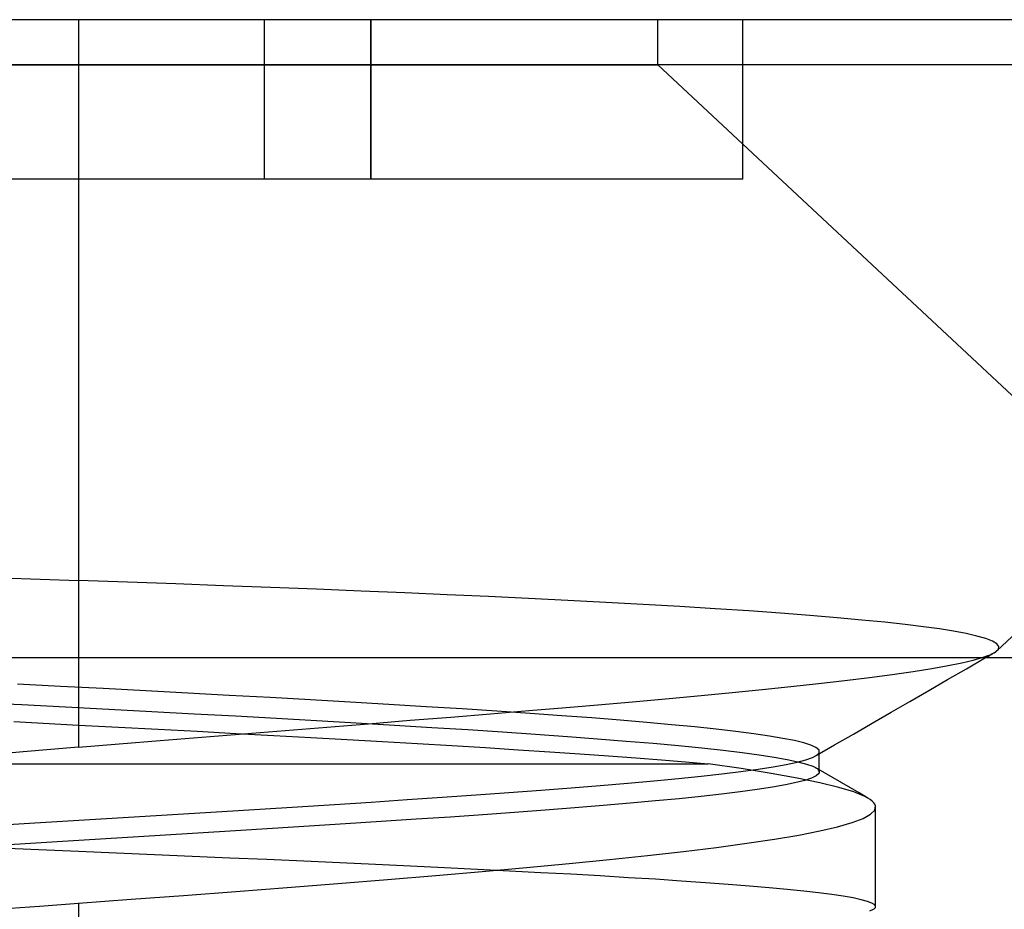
# Model space of a CAD drawing. Header units: millimetres. Extents: x -1 to 50, y 0 to 191.
# Tile 114 of 146: x 10.89 to 12.74, y 189.53 to 191.2. Entities that reach past the tile are written whole.
import ezdxf

# ---------------------------------------------------------------- set-up
doc = ezdxf.new("R2010")
doc.units = ezdxf.units.MM
doc.layers.add('MAIN-1', color=7, linetype='Continuous')
doc.layers.add('MAIN-2', color=7, linetype='Continuous')

msp = doc.modelspace()

# ---------------------------------------------------------------- linework, layer by layer
at = {"layer": 'MAIN-1'}
for p, q in [((11, 191.2), (8.09, 191.2)), ((12.09, 191.2), (11, 191.2)), ((11, 191.2), (11, 191.1148)), ((15, 191.2), (12.09, 191.2)), ((12.09, 191.1149), (12.09, 191.2)), ((8.09, 191.1148), (11, 191.1148)), ((11, 191.1148), (11, 190)), ((11, 191.1148), (12.09, 191.1148)), ((15, 191.1148), (12.09, 191.1148)), ((12.09, 191.1148), (13.2855, 190)), ((12.7287, 190.0133), (13, 190.2663)), ((3.5, 190), (46.3, 190)), ((12.7005, 190), (12.706, 190.0018)), ((12.706, 190.0018), (12.711, 190.0037)), ((12.7071, 190), (12.7097, 190.0015)), ((12.7097, 190.0015), (12.7123, 190.003)), ((12.711, 190.0037), (12.7155, 190.0055)), ((12.7123, 190.003), (12.7149, 190.0045)), ((12.7149, 190.0045), (12.7175, 190.006)), ((12.7155, 190.0055), (12.7195, 190.0074)), ((12.7175, 190.006), (12.7201, 190.0075)), ((12.7195, 190.0074), (12.7229, 190.0092)), ((12.7201, 190.0075), (12.7227, 190.009)), ((12.7229, 190.0092), (12.7259, 190.0111)), ((12.7259, 190.0111), (12.7259, 190.0111)), ((12.7259, 190.0111), (12.7259, 190.0111)), ((12.7259, 190.0111), (12.726, 190.0111)), ((12.726, 190.0111), (12.726, 190.0112)), ((12.726, 190.0112), (12.7261, 190.0112)), ((12.7261, 190.0112), (12.7261, 190.0112))]:
    msp.add_line(p, q, dxfattribs=at)
at = {"layer": 'MAIN-2'}
for p, q in [((11, 191.2), (11, 191.1148)), ((11.35, 191.2), (11.35, 191.2)), ((11.35, 191.2), (11.35, 191.2)), ((11.35, 190.9), (11.35, 191.2)), ((11.55, 191.2), (11.55, 190.9)), ((11.55, 190.9), (11.55, 191.2)), ((12.25, 191.2), (12.25, 191.2)), ((12.25, 190.9), (12.25, 191.2)), ((11, 191.1148), (8.09, 191.1148)), ((11, 191.1148), (11, 190.145)), ((13.91, 191.1148), (11, 191.1148)), ((15, 191.1148), (12.09, 191.1148)), ((11.35, 190.9), (10.65, 190.9)), ((11.35, 190.9), (11.35, 190.9)), ((11.55, 190.9), (11.35, 190.9)), ((11.35, 190.9), (11.35, 190.9)), ((12.25, 190.9), (11.55, 190.9)), ((12.25, 190.9), (12.25, 190.9)), ((10.8559, 190.1498), (11, 190.145)), ((11.0923, 190.1417), (11, 190.145)), ((11.1835, 190.1385), (11.0923, 190.1417)), ((11.2732, 190.1352), (11.1835, 190.1385)), ((11.3614, 190.1319), (11.2732, 190.1352)), ((11.4478, 190.1286), (11.3614, 190.1319)), ((11.5321, 190.1252), (11.4478, 190.1286)), ((11.6142, 190.1217), (11.5321, 190.1252)), ((11.6939, 190.1183), (11.6142, 190.1217)), ((11.7715, 190.1147), (11.6939, 190.1183)), ((11.847, 190.1112), (11.7715, 190.1147)), ((11.9206, 190.1075), (11.847, 190.1112)), ((11.9925, 190.1038), (11.9206, 190.1075)), ((12.0629, 190.0999), (11.9925, 190.1038)), ((12.1318, 190.0959), (12.0629, 190.0999)), ((12.1984, 190.0918), (12.1318, 190.0959)), ((12.2617, 190.0877), (12.1984, 190.0918)), ((12.3211, 190.0835), (12.2617, 190.0877)), ((12.3764, 190.0792), (12.3211, 190.0835)), ((12.4275, 190.075), (12.3764, 190.0792)), ((12.4744, 190.0707), (12.4275, 190.075)), ((12.5171, 190.0665), (12.4744, 190.0707)), ((12.5556, 190.0622), (12.5171, 190.0665)), ((12.5899, 190.0581), (12.5556, 190.0622)), ((12.6202, 190.0539), (12.5899, 190.0581)), ((12.6468, 190.0497), (12.6202, 190.0539)), ((12.6703, 190.0452), (12.6468, 190.0497)), ((12.6907, 190.0405), (12.6703, 190.0452)), ((12.7076, 190.0357), (12.6907, 190.0405)), ((12.7202, 190.0308), (12.7076, 190.0357)), ((12.7283, 190.0259), (12.7202, 190.0308)), ((12.7261, 190.0112), (12.7311, 190.0161)), ((12.7319, 190.021), (12.7283, 190.0259)), ((12.7311, 190.0161), (12.7319, 190.021)), ((11, 190), (11, 189.8313)), ((12.6621, 189.99), (12.6833, 189.995)), ((12.671, 189.9791), (12.7071, 190)), ((12.6833, 189.995), (12.7005, 190)), ((12.5708, 189.9739), (12.6061, 189.9795)), ((12.6061, 189.9795), (12.6366, 189.9849)), ((12.6353, 189.9586), (12.671, 189.9791)), ((12.6366, 189.9849), (12.6621, 189.99)), ((12.442, 189.9568), (12.4883, 189.9625)), ((12.4883, 189.9625), (12.5314, 189.9682)), ((12.5314, 189.9682), (12.5708, 189.9739)), ((12.5999, 189.9381), (12.6353, 189.9586)), ((10.9663, 189.9458), (10.8855, 189.95)), ((11.0467, 189.9416), (10.9663, 189.9458)), ((11.1266, 189.9374), (11.0467, 189.9416)), ((12.2299, 189.9344), (12.2864, 189.94)), ((12.2864, 189.94), (12.3407, 189.9456)), ((12.3407, 189.9456), (12.3927, 189.9512)), ((12.3927, 189.9512), (12.442, 189.9568)), ((11.2056, 189.9332), (11.1266, 189.9374)), ((11.2838, 189.929), (11.2056, 189.9332)), ((11.3609, 189.9247), (11.2838, 189.929)), ((11.4369, 189.9205), (11.3609, 189.9247)), ((11.5113, 189.9162), (11.4369, 189.9205)), ((12.0493, 189.9176), (12.1114, 189.9232)), ((12.1114, 189.9232), (12.1715, 189.9288)), ((12.1715, 189.9288), (12.2299, 189.9344)), ((12.5645, 189.9176), (12.5999, 189.9381)), ((10.8121, 189.9157), (10.8937, 189.9115)), ((10.8937, 189.9115), (10.9755, 189.9072)), ((10.9755, 189.9072), (11.0572, 189.9029)), ((11.0572, 189.9029), (11.1381, 189.8987)), ((11.5839, 189.9119), (11.5113, 189.9162)), ((11.6543, 189.9076), (11.5839, 189.9119)), ((11.7222, 189.9034), (11.6543, 189.9076)), ((11.7876, 189.8991), (11.7222, 189.9034)), ((11.8477, 189.9003), (11.9176, 189.9062)), ((11.9176, 189.9062), (11.9848, 189.912)), ((11.9848, 189.912), (12.0493, 189.9176)), ((12.529, 189.8971), (12.5645, 189.9176)), ((11.1381, 189.8987), (11.2176, 189.8944)), ((11.2176, 189.8944), (11.2957, 189.8902)), ((11.2957, 189.8902), (11.3725, 189.8859)), ((11.3725, 189.8859), (11.4481, 189.8817)), ((11.624, 189.882), (11.7006, 189.8882)), ((11.7006, 189.8882), (11.7753, 189.8943)), ((11.7753, 189.8943), (11.8477, 189.9003)), ((11.8501, 189.8948), (11.7876, 189.8991)), ((11.9097, 189.8906), (11.8501, 189.8948)), ((11.9663, 189.8864), (11.9097, 189.8906)), ((12.0195, 189.8822), (11.9663, 189.8864)), ((12.4936, 189.8766), (12.529, 189.8971)), ((10.8786, 189.8796), (11, 189.8732)), ((11, 189.8732), (11.0753, 189.8693)), ((11.0753, 189.8693), (11.1498, 189.8653)), ((11.1498, 189.8653), (11.2235, 189.8614)), ((11.389, 189.8631), (11.4677, 189.8694)), ((11.4481, 189.8817), (11.5224, 189.8774)), ((11.4677, 189.8694), (11.5461, 189.8757)), ((11.5224, 189.8774), (11.5948, 189.8731)), ((11.5461, 189.8757), (11.624, 189.882)), ((11.5948, 189.8731), (11.6651, 189.8688)), ((11.6651, 189.8688), (11.7328, 189.8645)), ((11.7328, 189.8645), (11.7979, 189.8603)), ((12.0695, 189.878), (12.0195, 189.8822)), ((12.1162, 189.8738), (12.0695, 189.878)), ((12.1598, 189.8696), (12.1162, 189.8738)), ((12.2002, 189.8653), (12.1598, 189.8696)), ((12.2373, 189.861), (12.2002, 189.8653)), ((12.4581, 189.8561), (12.4936, 189.8766)), ((11.154, 189.8441), (11.232, 189.8504)), ((11.2235, 189.8614), (11.2961, 189.8575)), ((11.232, 189.8504), (11.3104, 189.8567)), ((11.2961, 189.8575), (11.3675, 189.8536)), ((11.3104, 189.8567), (11.389, 189.8631)), ((11.3675, 189.8536), (11.4375, 189.8497)), ((11.4375, 189.8497), (11.5057, 189.8459)), ((11.5057, 189.8459), (11.5724, 189.8421)), ((11.7979, 189.8603), (11.8603, 189.856)), ((11.8603, 189.856), (11.92, 189.8517)), ((11.92, 189.8517), (11.9769, 189.8474)), ((11.9769, 189.8474), (12.0308, 189.8431)), ((12.2707, 189.8567), (12.2373, 189.861)), ((12.3001, 189.8524), (12.2707, 189.8567)), ((12.3256, 189.8481), (12.3001, 189.8524)), ((12.3471, 189.8438), (12.3256, 189.8481)), ((12.4227, 189.8356), (12.4581, 189.8561)), ((11, 189.8313), (10.9478, 189.8269)), ((11, 189.8313), (11.0766, 189.8377)), ((11.0766, 189.8377), (11.154, 189.8441)), ((11.5724, 189.8421), (11.6379, 189.8383)), ((11.6379, 189.8383), (11.7025, 189.8344)), ((11.7025, 189.8344), (11.7659, 189.8306)), ((11.7659, 189.8306), (11.8277, 189.8266)), ((12.0308, 189.8431), (12.0817, 189.8388)), ((12.0817, 189.8388), (12.1291, 189.8344)), ((12.1291, 189.8344), (12.173, 189.8301)), ((12.173, 189.8301), (12.2129, 189.8258)), ((12.3647, 189.8395), (12.3471, 189.8438)), ((12.3782, 189.8352), (12.3647, 189.8395)), ((12.3876, 189.8309), (12.3782, 189.8352)), ((12.3872, 189.8151), (12.4227, 189.8356)), ((12.3929, 189.8265), (12.3876, 189.8309)), ((10.8958, 189.8225), (10.8441, 189.8181)), ((10.9478, 189.8269), (10.8958, 189.8225)), ((11.8277, 189.8266), (11.8871, 189.8228)), ((11.8871, 189.8228), (11.9437, 189.8189)), ((11.9437, 189.8189), (11.9976, 189.815)), ((11.9976, 189.815), (12.0488, 189.8112)), ((12.0488, 189.8112), (12.0971, 189.8075)), ((12.2129, 189.8258), (12.2488, 189.8215)), ((12.2488, 189.8215), (12.2808, 189.8172)), ((12.2808, 189.8172), (12.309, 189.8129)), ((12.309, 189.8129), (12.3333, 189.8085)), ((12.3688, 189.8078), (12.3811, 189.8122)), ((12.3811, 189.8122), (12.3894, 189.8165)), ((12.3894, 189.8165), (12.3936, 189.821)), ((12.3935, 189.8256), (12.3929, 189.8265)), ((12.3939, 189.8247), (12.3935, 189.8256)), ((12.3936, 189.821), (12.3939, 189.8219)), ((12.3941, 189.8237), (12.3939, 189.8247)), ((12.3939, 189.8219), (12.3941, 189.8228)), ((12.3941, 189.8228), (12.3941, 189.8237)), ((12.3941, 189.8168), (12.3941, 189.8231)), ((12.3941, 189.8104), (12.3941, 189.8168)), ((12.3941, 189.8041), (12.3941, 189.8104)), ((9.5, 189.8), (11, 189.8)), ((11, 189.8), (12.1851, 189.8)), ((12.0971, 189.8075), (12.1426, 189.8037)), ((12.1426, 189.8037), (12.1851, 189.8)), ((12.2473, 189.7911), (12.1851, 189.8)), ((12.3032, 189.7822), (12.2473, 189.7911)), ((12.2789, 189.7903), (12.3073, 189.7947)), ((12.3073, 189.7947), (12.3318, 189.7991)), ((12.3318, 189.7991), (12.3523, 189.8034)), ((12.3333, 189.8085), (12.3537, 189.8042)), ((12.3523, 189.8034), (12.3688, 189.8078)), ((12.3537, 189.8042), (12.3701, 189.7998)), ((12.3701, 189.7998), (12.3822, 189.7955)), ((12.3822, 189.7955), (12.3901, 189.7912)), ((12.4037, 189.7834), (12.3873, 189.7929)), ((12.3901, 189.7912), (12.3938, 189.7869)), ((12.3941, 189.7977), (12.3941, 189.8041)), ((12.3941, 189.7914), (12.3941, 189.7977)), ((12.3941, 189.785), (12.3941, 189.7914)), ((12.0828, 189.7682), (12.1289, 189.7726)), ((12.1289, 189.7726), (12.1716, 189.777)), ((12.1716, 189.777), (12.2109, 189.7814)), ((12.2109, 189.7814), (12.2467, 189.7858)), ((12.2467, 189.7858), (12.2789, 189.7903)), ((12.3525, 189.7734), (12.3032, 189.7822)), ((12.3951, 189.7646), (12.3525, 189.7734)), ((12.3792, 189.7733), (12.3667, 189.769)), ((12.388, 189.7777), (12.3792, 189.7733)), ((12.393, 189.782), (12.388, 189.7777)), ((12.3935, 189.7829), (12.393, 189.782)), ((12.3938, 189.7837), (12.3935, 189.7829)), ((12.3938, 189.7869), (12.3941, 189.7861)), ((12.3941, 189.7845), (12.3938, 189.7837)), ((12.3941, 189.7861), (12.3941, 189.7853)), ((12.3941, 189.7853), (12.3941, 189.7845)), ((12.42, 189.7738), (12.4037, 189.7834)), ((12.4363, 189.7643), (12.42, 189.7738)), ((11.8698, 189.7505), (11.927, 189.7549)), ((11.927, 189.7549), (11.9817, 189.7593)), ((11.9817, 189.7593), (12.0337, 189.7637)), ((12.0337, 189.7637), (12.0828, 189.7682)), ((12.3059, 189.7563), (12.2774, 189.752)), ((12.3302, 189.7606), (12.3059, 189.7563)), ((12.3504, 189.7648), (12.3302, 189.7606)), ((12.3667, 189.769), (12.3504, 189.7648)), ((12.4307, 189.7559), (12.3951, 189.7646)), ((12.459, 189.7472), (12.4307, 189.7559)), ((12.4527, 189.7548), (12.4363, 189.7643)), ((12.469, 189.7453), (12.4527, 189.7548)), ((11.6186, 189.7328), (11.6844, 189.7372)), ((11.6844, 189.7372), (11.7483, 189.7416)), ((11.7483, 189.7416), (11.8101, 189.7461)), ((11.8101, 189.7461), (11.8698, 189.7505)), ((12.1716, 189.7389), (12.1305, 189.7346)), ((12.2098, 189.7432), (12.1716, 189.7389)), ((12.2452, 189.7475), (12.2098, 189.7432)), ((12.2774, 189.752), (12.2452, 189.7475)), ((12.48, 189.7386), (12.459, 189.7472)), ((12.4853, 189.7357), (12.469, 189.7453)), ((12.4854, 189.7357), (12.48, 189.7386)), ((12.49, 189.7328), (12.4854, 189.7357)), ((11.3412, 189.715), (11.4121, 189.7195)), ((11.4121, 189.7195), (11.4821, 189.7239)), ((11.4821, 189.7239), (11.5511, 189.7283)), ((11.5511, 189.7283), (11.6186, 189.7328)), ((11.9339, 189.7173), (11.8782, 189.713)), ((11.9875, 189.7217), (11.9339, 189.7173)), ((12.0384, 189.726), (11.9875, 189.7217)), ((12.0861, 189.7303), (12.0384, 189.726)), ((12.1305, 189.7346), (12.0861, 189.7303)), ((12.4937, 189.7299), (12.49, 189.7328)), ((12.4965, 189.727), (12.4937, 189.7299)), ((12.4985, 189.7242), (12.4965, 189.727)), ((12.4984, 189.7133), (12.4997, 189.7213)), ((12.4997, 189.7213), (12.4985, 189.7242)), ((12.5, 189.5317), (12.5, 189.7188)), ((11.0527, 189.6973), (11.1255, 189.7018)), ((11.1255, 189.7018), (11.1979, 189.7062)), ((11.1979, 189.7062), (11.2699, 189.7106)), ((11.2699, 189.7106), (11.3412, 189.715)), ((11.6992, 189.7001), (11.6352, 189.6958)), ((11.7609, 189.7044), (11.6992, 189.7001)), ((11.8206, 189.7087), (11.7609, 189.7044)), ((11.8782, 189.713), (11.8206, 189.7087)), ((12.4764, 189.6975), (12.4907, 189.7054)), ((12.4907, 189.7054), (12.4984, 189.7133)), ((10.8365, 189.6839), (10.9078, 189.6884)), ((10.9078, 189.6884), (10.98, 189.6928)), ((10.98, 189.6928), (11.0527, 189.6973)), ((11.4342, 189.6827), (11.3652, 189.6784)), ((11.5023, 189.6871), (11.4342, 189.6827)), ((11.5695, 189.6914), (11.5023, 189.6871)), ((11.6352, 189.6958), (11.5695, 189.6914)), ((12.395, 189.674), (12.4285, 189.6818)), ((12.4285, 189.6818), (12.4556, 189.6897)), ((12.4556, 189.6897), (12.4764, 189.6975)), ((11.0822, 189.661), (11.0108, 189.6566)), ((11.1536, 189.6653), (11.0822, 189.661)), ((11.2248, 189.6697), (11.1536, 189.6653)), ((11.2954, 189.6741), (11.2248, 189.6697)), ((11.3652, 189.6784), (11.2954, 189.6741)), ((12.3096, 189.6584), (12.3554, 189.6662)), ((12.3554, 189.6662), (12.395, 189.674)), ((10.9399, 189.6522), (10.8696, 189.6479)), ((11.0108, 189.6566), (10.9399, 189.6522)), ((12.1384, 189.6352), (12.2008, 189.6429)), ((12.2008, 189.6429), (12.258, 189.6507)), ((12.258, 189.6507), (12.3096, 189.6584)), ((11, 189.6351), (10.8659, 189.6407)), ((11.0715, 189.632), (11, 189.6351)), ((11.1429, 189.629), (11.0715, 189.632)), ((11.214, 189.626), (11.1429, 189.629)), ((11.2846, 189.6229), (11.214, 189.626)), ((11.9993, 189.62), (12.0711, 189.6276)), ((12.0711, 189.6276), (12.1384, 189.6352)), ((11.3546, 189.6199), (11.2846, 189.6229)), ((11.4239, 189.6169), (11.3546, 189.6199)), ((11.4921, 189.6138), (11.4239, 189.6169)), ((11.5592, 189.6107), (11.4921, 189.6138)), ((11.6249, 189.6077), (11.5592, 189.6107)), ((11.6889, 189.6046), (11.6249, 189.6077)), ((11.8434, 189.6049), (11.9233, 189.6124)), ((11.9233, 189.6124), (11.9993, 189.62)), ((11.5817, 189.5824), (11.6723, 189.5899)), ((11.6723, 189.5899), (11.7596, 189.5974)), ((11.7511, 189.6015), (11.6889, 189.6046)), ((11.8114, 189.5984), (11.7511, 189.6015)), ((11.7596, 189.5974), (11.8434, 189.6049)), ((11.8699, 189.5954), (11.8114, 189.5984)), ((11.9267, 189.5923), (11.8699, 189.5954)), ((11.9819, 189.5892), (11.9267, 189.5923)), ((12.0351, 189.586), (11.9819, 189.5892)), ((11.393, 189.5675), (11.4884, 189.5749)), ((11.4884, 189.5749), (11.5817, 189.5824)), ((12.086, 189.5829), (12.0351, 189.586)), ((12.1344, 189.5797), (12.086, 189.5829)), ((12.18, 189.5765), (12.1344, 189.5797)), ((12.2228, 189.5733), (12.18, 189.5765)), ((12.2628, 189.5702), (12.2228, 189.5733)), ((12.2998, 189.567), (12.2628, 189.5702)), ((11.099, 189.5453), (11.1978, 189.5527)), ((11.1978, 189.5527), (11.296, 189.5601)), ((11.296, 189.5601), (11.393, 189.5675)), ((12.3338, 189.5639), (12.2998, 189.567)), ((12.3648, 189.5607), (12.3338, 189.5639)), ((12.3928, 189.5575), (12.3648, 189.5607)), ((12.4176, 189.5543), (12.3928, 189.5575)), ((12.4392, 189.5511), (12.4176, 189.5543)), ((12.4576, 189.5479), (12.4392, 189.5511)), ((10.8539, 189.5273), (10.9269, 189.5327)), ((10.9269, 189.5327), (11, 189.538)), ((11, 189.538), (11.099, 189.5453)), ((11, 189.538), (11, 189.4198)), ((12.4728, 189.5446), (12.4576, 189.5479)), ((12.4846, 189.5414), (12.4728, 189.5446)), ((12.4931, 189.5382), (12.4846, 189.5414)), ((12.4983, 189.5349), (12.4931, 189.5382)), ((12.5, 189.5317), (12.4983, 189.5349)), ((12.4999, 189.5309), (12.5, 189.5317)), ((12.4894, 189.5235), (12.4963, 189.5268)), ((12.4963, 189.5268), (12.4974, 189.5276)), ((12.4974, 189.5276), (12.4984, 189.5284)), ((12.4984, 189.5284), (12.4991, 189.5292)), ((12.4991, 189.5292), (12.4996, 189.5301)), ((12.4996, 189.5301), (12.4999, 189.5309))]:
    msp.add_line(p, q, dxfattribs=at)

doc.saveas('drawing.dxf')
